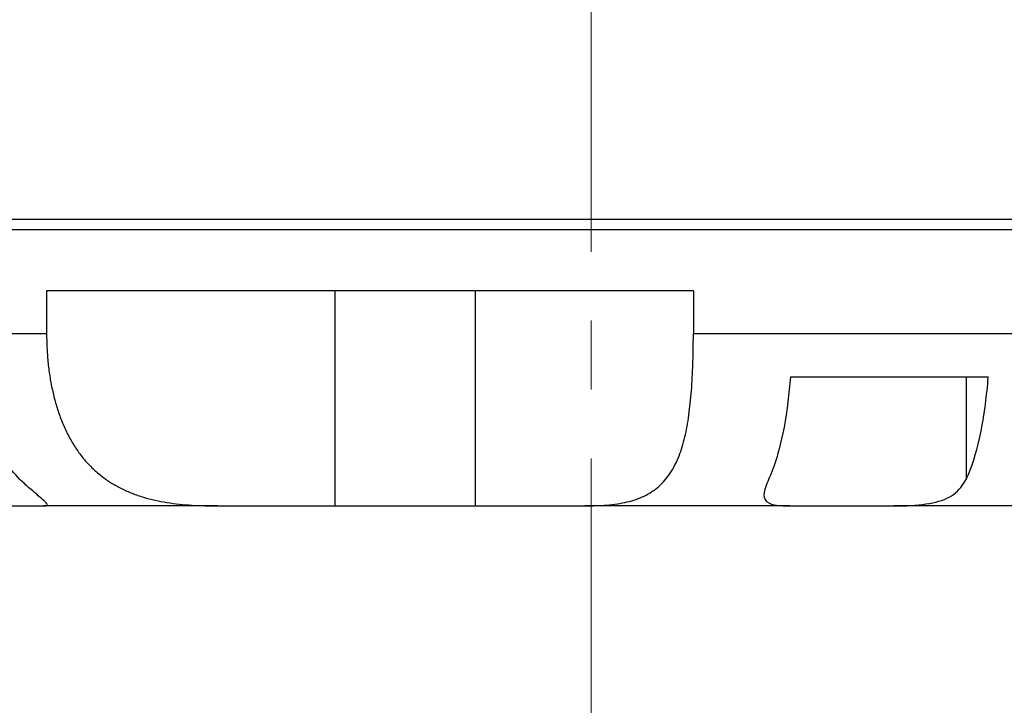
# Model space of a CAD drawing. Header units: inches. Extents: x 1.8 to 31.6, y 1.3 to 21.4.
# Tile 27 of 65: x 11.7 to 13.1, y 10.3 to 11.3. Entities that reach past the tile are written whole.
import ezdxf

# ---------------------------------------------------------------- set-up
doc = ezdxf.new("R2010")
doc.units = ezdxf.units.IN
doc.header["$MEASUREMENT"] = 0
doc.linetypes.add('CENTERX2', pattern=[0.8, 0.5, -0.1, 0.1, -0.1])

msp = doc.modelspace()

# ---------------------------------------------------------------- linework, layer by layer
at = {"color": 7, "linetype": 'CENTERX2', "lineweight": 18}
msp.add_line((12.5084, 6.9339), (12.5084, 16.0014), dxfattribs=at)
at = {"color": 7, "linetype": 'Continuous', "lineweight": 25}
for p, q in [((11.0084, 10.9812), (12.5084, 10.9812)), ((12.5084, 10.9812), (14.0084, 10.9812)), ((11.0084, 10.9662), (12.9454, 10.9662)), ((12.9454, 10.9662), (14.0084, 10.9662)), ((12.6566, 10.8772), (11.7182, 10.8772)), ((11.7182, 10.8772), (11.7182, 10.8152)), ((12.1364, 10.8772), (12.1364, 10.5652)), ((12.3401, 10.8772), (12.3401, 10.5652)), ((12.6566, 10.8772), (12.6566, 10.8152)), ((11.2898, 10.8152), (11.7182, 10.8152)), ((12.6566, 10.8152), (13.2175, 10.8152)), ((12.7974, 10.7522), (13.0844, 10.7522)), ((13.0525, 10.7522), (13.0525, 10.6036)), ((11.5989, 10.5652), (11.7144, 10.5652)), ((11.9662, 10.5652), (11.7144, 10.5652)), ((11.9662, 10.5652), (12.1364, 10.5652)), ((12.1364, 10.5652), (12.3401, 10.5652)), ((12.3401, 10.5652), (12.4993, 10.5652)), ((12.7963, 10.5652), (12.4993, 10.5652)), ((12.7963, 10.5652), (12.9474, 10.5652)), ((13.2127, 10.5652), (12.9474, 10.5652))]:
    msp.add_line(p, q, dxfattribs=at)
for points, knots in [([(11.7182, 10.8152), (11.7183, 10.8084), (11.7185, 10.7947), (11.72, 10.7742), (11.7226, 10.7536), (11.7263, 10.7336), (11.7311, 10.7143), (11.7371, 10.6957), (11.7444, 10.6778), (11.7528, 10.661), (11.7624, 10.6457), (11.7732, 10.6317), (11.7854, 10.6188), (11.7986, 10.6076), (11.8124, 10.5981), (11.8268, 10.5901), (11.8423, 10.5833), (11.8586, 10.5777), (11.8755, 10.5733), (11.8929, 10.57), (11.9109, 10.5677), (11.9292, 10.5662), (11.9477, 10.5653), (11.96, 10.5653), (11.9662, 10.5652)], [0, 0, 0, 0, 0.046773, 0.093866, 0.141967, 0.19042, 0.237198, 0.284309, 0.332491, 0.381058, 0.426598, 0.472488, 0.519521, 0.566966, 0.609525, 0.652389, 0.696183, 0.740285, 0.783228, 0.826415, 0.870287, 0.914365, 0.957108, 1, 1, 1, 1]), ([(12.4993, 10.5652), (12.5101, 10.5654), (12.532, 10.5658), (12.5607, 10.5702), (12.5861, 10.5788), (12.607, 10.5925), (12.6238, 10.612), (12.6361, 10.6363), (12.6447, 10.6648), (12.6504, 10.6966), (12.6541, 10.7322), (12.6557, 10.7648), (12.6564, 10.7928), (12.6565, 10.8077), (12.6566, 10.8152)], [0, 0, 0, 0, 0.091959, 0.185539, 0.274549, 0.365971, 0.455063, 0.547073, 0.63133, 0.717806, 0.806452, 0.897409, 0.948496, 1, 1, 1, 1]), ([(11.6792, 10.6036), (11.6639, 10.6209), (11.6333, 10.6554), (11.6123, 10.7125), (11.6058, 10.7458), (11.6045, 10.7522)], [0, 0, 0, 0, 0.446818, 0.893763, 1, 1, 1, 1]), ([(12.7974, 10.7522), (12.7963, 10.7401), (12.7928, 10.7014), (12.7832, 10.6522), (12.7722, 10.6186), (12.7668, 10.6064), (12.7655, 10.6036)], [0, 0, 0, 0, 0.201665, 0.645221, 0.919326, 1, 1, 1, 1]), ([(13.0525, 10.6036), (13.0537, 10.6064), (13.0618, 10.6245), (13.0746, 10.6689), (13.082, 10.722), (13.0842, 10.7506), (13.0844, 10.7522)], [0, 0, 0, 0, 0.080793, 0.527247, 0.973766, 1, 1, 1, 1]), ([(11.7144, 10.5652), (11.7154, 10.5652), (11.7185, 10.5653), (11.7202, 10.5664), (11.7184, 10.5693), (11.7128, 10.5744), (11.7042, 10.5817), (11.6929, 10.5913), (11.6838, 10.5995), (11.6792, 10.6036)], [0, 0, 0, 0, 0.087903, 0.24274, 0.402708, 0.547171, 0.69615, 0.846011, 1, 1, 1, 1]), ([(12.7655, 10.6036), (12.7624, 10.5958), (12.7562, 10.58), (12.7635, 10.5684), (12.7796, 10.5654), (12.7927, 10.5653), (12.7963, 10.5652)], [0, 0, 0, 0, 0.304282, 0.609837, 0.893666, 1, 1, 1, 1]), ([(12.9474, 10.5652), (12.9519, 10.5652), (12.9724, 10.5654), (13.0048, 10.5682), (13.0372, 10.5803), (13.0473, 10.5958), (13.0525, 10.6036)], [0, 0, 0, 0, 0.088211, 0.402795, 0.696118, 1, 1, 1, 1])]:
    msp.add_open_spline(points, degree=3, knots=knots, dxfattribs=at)

doc.saveas('drawing.dxf')
